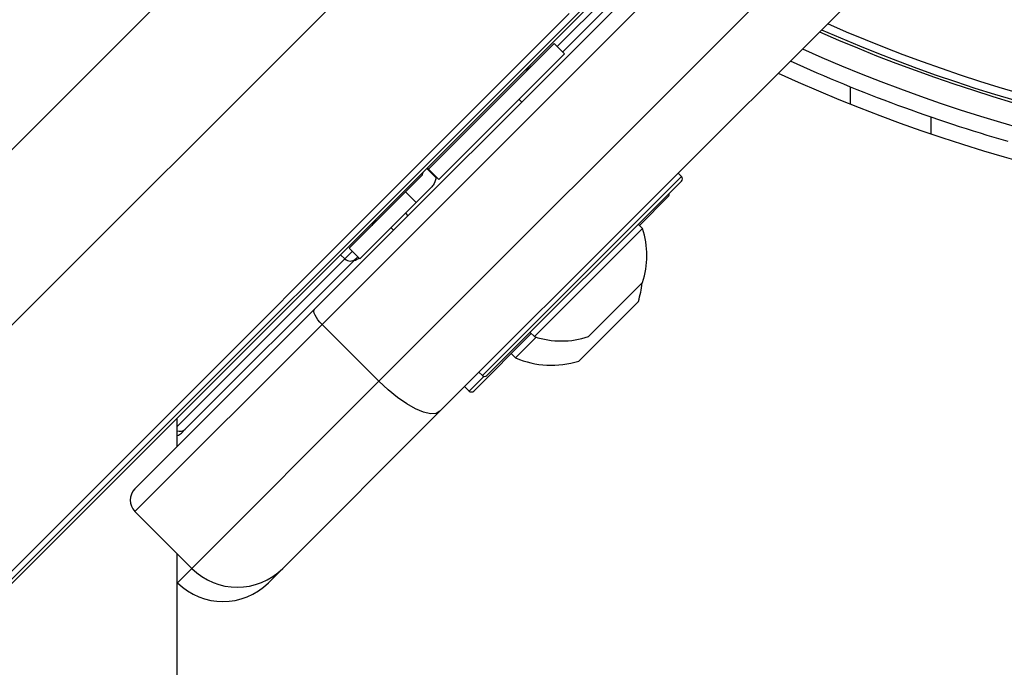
# Model space of a CAD drawing. Header units: millimetres. Extents: x 20 to 22981, y 40 to 19992.
# Tile 77 of 153: x 6601 to 6723, y 14438 to 14519. Entities that reach past the tile are written whole.
import ezdxf

# ---------------------------------------------------------------- set-up
doc = ezdxf.new("R2010")
doc.units = ezdxf.units.MM
doc.header["$LTSCALE"] = 2

msp = doc.modelspace()

# ---------------------------------------------------------------- linework, layer by layer
at = {"color": 8, "linetype": 'Continuous', "lineweight": 25}
for p, q in [((6645.48, 14547.9), (6596.13, 14498.55)), ((6653.54, 14534.12), (5389.71, 13270.28)), ((6667.83, 14515.23), (6682.63, 14530.03)), ((6669.32, 14519.35), (5407.16, 13257.19)), ((6704.29, 14508.08), (6704.29, 14510.24)), ((6658.53, 14474.33), (6683.28, 14499.08)), ((6641.43, 14488.84), (6642.37, 14489.78)), ((6620.57, 14467.98), (6641.43, 14488.84)), ((6641.43, 14488.84), (6640.87, 14489.34)), ((6656.88, 14472.4), (6658.71, 14474.23)), ((6620.61, 14448.57), (6622.39, 14450.36))]:
    msp.add_line(p, q, dxfattribs=at)
at = {"color": 7, "linetype": 'Continuous', "lineweight": 25}
for p, q in [((6637.66, 14482.59), (6697.63, 14542.56)), ((6698.56, 14540.67), (6638.59, 14480.69)), ((6645.66, 14473.62), (6705.63, 14533.6)), ((6713.22, 14529.87), (6653.25, 14469.9)), ((6682.59, 14528.66), (6668.5, 14514.56)), ((6675.26, 14523.73), (5648.46, 13496.93)), ((6672.28, 14521.31), (5632.67, 13481.69)), ((6667.44, 14515.62), (6651.81, 14500)), ((6668.75, 14514.32), (6667.44, 14515.62)), ((6668.75, 14514.32), (6653.12, 14498.69)), ((6663.41, 14508.34), (6663.09, 14508.66)), ((6663.41, 14508.34), (6663.09, 14508.66)), ((6714.29, 14506.5), (6714.29, 14504.38)), ((6652.77, 14498.9), (6651.6, 14500.07)), ((6652.84, 14498.97), (6651.67, 14500.14)), ((6653.12, 14498.69), (6651.81, 14500)), ((6651.81, 14500), (6651.81, 14500)), ((6683.28, 14499.08), (6682.85, 14499.5)), ((6650.85, 14499.04), (6648.97, 14497.16)), ((6652.77, 14498.9), (6652.73, 14499.08)), ((6653.12, 14498.69), (6653.12, 14498.69)), ((6683.28, 14498.51), (6659.09, 14474.33)), ((6648.97, 14497.16), (6641.98, 14490.17)), ((6648.97, 14497.16), (6650.28, 14495.85)), ((6650.28, 14495.85), (6652.23, 14497.8)), ((6650.28, 14495.85), (6643.29, 14488.86)), ((6681.63, 14496.59), (6678.04, 14493)), ((6648.95, 14494.52), (6649.26, 14494.2)), ((6648.95, 14494.52), (6649.26, 14494.2)), ((6647.16, 14492.73), (6647.48, 14492.41)), ((6647.16, 14492.73), (6647.48, 14492.41)), ((6678.44, 14492.6), (6665, 14479.17)), ((6678.44, 14492.6), (6677.9, 14493.14)), ((6641.98, 14490.17), (6643.29, 14488.86)), ((6642.76, 14488.82), (6621.59, 14467.65)), ((6643.04, 14489.11), (6642.76, 14488.82)), ((6643.18, 14488.97), (6643.15, 14488.93)), ((6678.43, 14485.89), (6671.72, 14479.17)), ((6615.32, 14460.26), (6637.66, 14482.59)), ((6677.92, 14483.54), (6670.5, 14476.12)), ((6638.59, 14480.69), (6615.32, 14457.43)), ((6638.59, 14480.69), (6645.66, 14473.62)), ((6664.61, 14479.56), (6657.45, 14472.4)), ((6665.22, 14479.1), (6662.65, 14476.53)), ((6664.47, 14479.7), (6665, 14479.17)), ((6662.12, 14477.07), (6662.65, 14476.53)), ((6658.1, 14474.75), (6658.53, 14474.33)), ((6622.39, 14450.36), (6645.66, 14473.62)), ((6656.32, 14472.97), (6656.88, 14472.4)), ((6620.57, 14465.5), (6620.57, 14469.04)), ((6653.25, 14469.9), (6633.71, 14450.36)), ((6621.59, 14467.65), (6621.11, 14467.17)), ((6615.32, 14457.43), (6622.39, 14450.36)), ((6633.71, 14450.36), (6631.92, 14448.57)), ((6620.57, 14448.61), (6620.61, 14448.57))]:
    msp.add_line(p, q, dxfattribs=at)
at = {"color": 7, "linetype": 'Continuous', "lineweight": 25, "flags": 128}
for points in [[(6638.59, 14480.69), (6638.32, 14480.98), (6638.08, 14481.27), (6637.88, 14481.56), (6637.73, 14481.83), (6637.63, 14482.08), (6637.58, 14482.3), (6637.59, 14482.47), (6637.66, 14482.59)], [(6653.25, 14469.9), (6652.76, 14469.63), (6652.08, 14469.59), (6651.22, 14469.78), (6650.22, 14470.19), (6649.13, 14470.8), (6647.97, 14471.6), (6646.8, 14472.55), (6645.66, 14473.62)], [(6620.49, 11968.27), (6620.49, 12608.87), (6620.51, 13249.46), (6620.54, 13878.83), (6620.57, 14452.18)]]:
    msp.add_lwpolyline(points, dxfattribs=at)
at = {"color": 8, "linetype": 'Continuous', "lineweight": 25}
for centre, radius, start, end in [((6779.29, 14695.64), 193.87, 246.3244, 293.6756), ((6779.29, 14695.64), 194.87, 246.2097, 293.7903), ((6620.94, 14468.34), 0.939, 246.507, 313.4812)]:
    msp.add_arc(centre, radius, start, end, dxfattribs=at)
at = {"color": 7, "linetype": 'Continuous', "lineweight": 25}
for centre, radius, start, end in [((6779.29, 14695.64), 195.2, 246.1724, 293.8276), ((6779.29, 14695.64), 198, 245.8585, 294.1415), ((6779.29, 14695.64), 200, 245.6403, 253.9094), ((6663.19, 14514.21), 2, 289.1581, 315), ((6779.29, 14695.64), 202, 245.4268, 294.5732), ((6682.99, 14498.79), 0.4, 315, 45), ((6681.35, 14496.87), 0.4, 315, 15), ((6643.4, 14494.41), 2, 315, 340.8419), ((6668.35, 14489.26), 10.63, 341.5409, 18.3384), ((6642.1, 14489.53), 0.962, 225.814, 312.9487), ((6642.44, 14489.64), 1, 278.1301, 315), ((6667.14, 14486.9), 11.29, 342.7009, 354.621), ((6668.35, 14489.26), 10.63, 251.6616, 288.4591), ((6667.14, 14486.9), 11.29, 246.6102, 287.2991), ((6658.81, 14474.61), 0.4, 225, 315), ((6657.17, 14472.69), 0.4, 225, 315), ((6620.4, 14467.88), 1, 280.1472, 315), ((6616.74, 14458.84), 2, 135, 225), ((6628.05, 14456.01), 8, 225, 315), ((6626.27, 14454.23), 8, 225, 315)]:
    msp.add_arc(centre, radius, start, end, dxfattribs=at)
for points, knots in [([(6651.1, 14499.57), (6651.09, 14499.49), (6651.06, 14499.28), (6650.94, 14499.13), (6650.85, 14499.04)], [0, 0, 0, 0, 0.352331, 1, 1, 1, 1]), ([(6651.81, 14500), (6651.81, 14500), (6651.8, 14500.01), (6651.69, 14500.12), (6651.67, 14500.14)], [0, 0, 0, 0, 0.803632, 1, 1, 1, 1]), ([(6652.77, 14498.9), (6652.68, 14498.58), (6652.56, 14498.16), (6652.29, 14497.87), (6652.23, 14497.8)], [0, 0, 0, 0, 0.774818, 1, 1, 1, 1]), ([(6653.12, 14498.69), (6653.09, 14498.72), (6653.05, 14498.76), (6652.88, 14498.93), (6652.84, 14498.97)], [0, 0, 0, 0, 0.765583, 1, 1, 1, 1])]:
    msp.add_open_spline(points, degree=3, knots=knots, dxfattribs=at)

doc.saveas('drawing.dxf')
